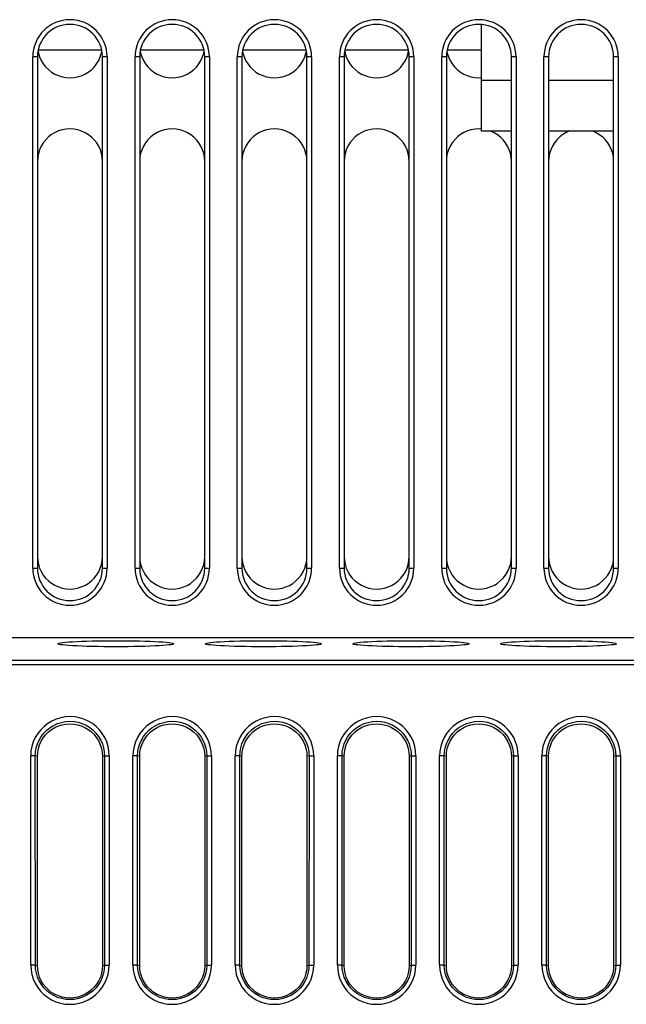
# Model space of a CAD drawing. Header units: millimetres. Extents: x 534 to 1249, y -141 to 479.
# Tile 38 of 51: x 799 to 825, y 398 to 440. Entities that reach past the tile are written whole.
import ezdxf

# ---------------------------------------------------------------- set-up
doc = ezdxf.new("R2010")
doc.units = ezdxf.units.MM
doc.header["$LTSCALE"] = 23.1
doc.layers.get('0').update_dxf_attribs({"linetype": 'CONTINUOUS'})

msp = doc.modelspace()

# ---------------------------------------------------------------- linework, layer by layer
for p, q in [((818.793, 440.293), (818.793, 435.697)), ((799.718, 439.148), (799.734, 439.06)), ((799.727, 439.197), (802.459, 439.197)), ((799.734, 439.06), (799.784, 438.898)), ((802.4, 438.896), (802.451, 439.059)), ((802.451, 439.059), (802.469, 439.154)), ((804.118, 439.148), (804.134, 439.06)), ((804.127, 439.197), (806.859, 439.197)), ((804.134, 439.06), (804.184, 438.898)), ((806.8, 438.896), (806.851, 439.059)), ((806.851, 439.059), (806.869, 439.154)), ((808.518, 439.148), (808.534, 439.06)), ((808.527, 439.197), (811.259, 439.197)), ((808.534, 439.06), (808.584, 438.898)), ((811.2, 438.896), (811.251, 439.059)), ((811.251, 439.059), (811.269, 439.154)), ((812.918, 439.148), (812.934, 439.06)), ((812.927, 439.197), (815.659, 439.197)), ((812.934, 439.06), (812.984, 438.898)), ((815.6, 438.896), (815.651, 439.059)), ((815.651, 439.059), (815.669, 439.154)), ((817.318, 439.148), (817.334, 439.06)), ((817.327, 439.197), (818.793, 439.197)), ((817.334, 439.06), (817.384, 438.898)), ((799.493, 416.897), (799.493, 438.897)), ((799.693, 438.897), (799.493, 438.897)), ((799.693, 438.897), (799.693, 416.897)), ((799.784, 438.898), (799.854, 438.744)), ((802.493, 416.897), (802.493, 438.897)), ((802.693, 438.897), (802.493, 438.897)), ((802.693, 438.897), (802.693, 416.897)), ((803.893, 416.897), (803.893, 438.897)), ((804.093, 438.897), (803.893, 438.897)), ((804.093, 438.897), (804.093, 416.897)), ((804.184, 438.898), (804.254, 438.744)), ((806.893, 416.897), (806.893, 438.897)), ((807.093, 438.897), (806.893, 438.897)), ((807.093, 438.897), (807.093, 416.897)), ((808.293, 416.897), (808.293, 438.897)), ((808.493, 438.897), (808.293, 438.897)), ((808.493, 438.897), (808.493, 416.897)), ((808.584, 438.898), (808.654, 438.744)), ((811.293, 416.897), (811.293, 438.897)), ((811.493, 438.897), (811.293, 438.897)), ((811.493, 438.897), (811.493, 416.897)), ((812.693, 416.897), (812.693, 438.897)), ((812.893, 438.897), (812.693, 438.897)), ((812.893, 438.897), (812.893, 416.897)), ((812.984, 438.898), (813.054, 438.744)), ((815.693, 416.897), (815.693, 438.897)), ((815.893, 438.897), (815.693, 438.897)), ((815.893, 438.897), (815.893, 416.897)), ((817.093, 416.897), (817.093, 438.897)), ((817.293, 438.897), (817.093, 438.897)), ((817.293, 438.897), (817.293, 416.897)), ((817.384, 438.898), (817.454, 438.744)), ((820.093, 416.897), (820.093, 438.897)), ((820.293, 438.897), (820.093, 438.897)), ((820.293, 438.897), (820.293, 416.897)), ((821.493, 416.897), (821.493, 438.897)), ((821.693, 438.897), (821.493, 438.897)), ((821.693, 438.897), (821.693, 416.897)), ((824.493, 416.897), (824.493, 438.897)), ((824.693, 438.897), (824.493, 438.897)), ((824.693, 438.897), (824.693, 416.897)), ((818.793, 437.897), (820.093, 437.897)), ((821.693, 437.897), (824.493, 437.897)), ((818.793, 435.791), (818.698, 435.797)), ((820.093, 435.697), (818.793, 435.697)), ((824.493, 435.697), (821.693, 435.697)), ((799.493, 416.897), (799.693, 416.897)), ((802.493, 416.897), (802.693, 416.897)), ((803.893, 416.897), (804.093, 416.897)), ((806.893, 416.897), (807.093, 416.897)), ((808.293, 416.897), (808.493, 416.897)), ((811.293, 416.897), (811.493, 416.897)), ((812.693, 416.897), (812.893, 416.897)), ((815.693, 416.897), (815.893, 416.897)), ((817.093, 416.897), (817.293, 416.897)), ((820.093, 416.897), (820.293, 416.897)), ((821.493, 416.897), (821.693, 416.897)), ((824.493, 416.897), (824.693, 416.897)), ((848.262, 413.897), (780.991, 413.897)), ((780.356, 412.932), (870.229, 412.932)), ((870.229, 412.732), (780.356, 412.732)), ((799.602, 408.815), (799.402, 408.815)), ((799.403, 399.821), (799.403, 408.815)), ((799.604, 399.815), (799.602, 408.815)), ((799.693, 408.797), (799.602, 408.815)), ((799.693, 399.797), (799.693, 408.797)), ((802.583, 408.815), (802.493, 408.797)), ((802.493, 408.797), (802.493, 399.797)), ((802.583, 408.815), (802.581, 399.815)), ((802.583, 408.815), (802.783, 408.815)), ((802.782, 408.815), (802.782, 399.821)), ((804.002, 408.815), (803.802, 408.815)), ((803.803, 399.821), (803.803, 408.815)), ((804.004, 399.815), (804.002, 408.815)), ((804.093, 408.797), (804.002, 408.815)), ((804.093, 399.797), (804.093, 408.797)), ((806.983, 408.815), (806.893, 408.797)), ((806.893, 408.797), (806.893, 399.797)), ((806.983, 408.815), (806.981, 399.815)), ((806.983, 408.815), (807.183, 408.815)), ((807.182, 408.815), (807.182, 399.821)), ((808.402, 408.815), (808.202, 408.815)), ((808.203, 399.821), (808.203, 408.815)), ((808.404, 399.815), (808.402, 408.815)), ((808.493, 408.797), (808.402, 408.815)), ((808.493, 399.797), (808.493, 408.797)), ((811.383, 408.815), (811.293, 408.797)), ((811.293, 408.797), (811.293, 399.797)), ((811.383, 408.815), (811.381, 399.815)), ((811.383, 408.815), (811.583, 408.815)), ((811.582, 408.815), (811.582, 399.821)), ((812.802, 408.815), (812.602, 408.815)), ((812.603, 399.821), (812.603, 408.815)), ((812.804, 399.815), (812.802, 408.815)), ((812.893, 408.797), (812.802, 408.815)), ((812.893, 399.797), (812.893, 408.797)), ((815.783, 408.815), (815.693, 408.797)), ((815.693, 408.797), (815.693, 399.797)), ((815.783, 408.815), (815.781, 399.815)), ((815.783, 408.815), (815.983, 408.815)), ((815.982, 408.815), (815.982, 399.821)), ((817.202, 408.815), (817.002, 408.815)), ((817.003, 399.821), (817.003, 408.815)), ((817.204, 399.815), (817.202, 408.815)), ((817.293, 408.797), (817.202, 408.815)), ((817.293, 399.797), (817.293, 408.797)), ((820.183, 408.815), (820.093, 408.797)), ((820.093, 408.797), (820.093, 399.797)), ((820.183, 408.815), (820.181, 399.815)), ((820.183, 408.815), (820.383, 408.815)), ((820.382, 408.815), (820.382, 399.821)), ((821.602, 408.815), (821.402, 408.815)), ((821.403, 399.821), (821.403, 408.815)), ((821.604, 399.815), (821.602, 408.815)), ((821.693, 408.797), (821.602, 408.815)), ((821.693, 399.797), (821.693, 408.797)), ((824.583, 408.815), (824.493, 408.797)), ((824.493, 408.797), (824.493, 399.797)), ((824.583, 408.815), (824.581, 399.815)), ((824.583, 408.815), (824.783, 408.815)), ((824.782, 408.815), (824.782, 399.821)), ((799.604, 399.815), (799.404, 399.815)), ((799.604, 399.815), (799.693, 399.797)), ((802.493, 399.797), (802.581, 399.815)), ((802.581, 399.815), (802.781, 399.815)), ((804.004, 399.815), (803.804, 399.815)), ((804.004, 399.815), (804.093, 399.797)), ((806.893, 399.797), (806.981, 399.815)), ((806.981, 399.815), (807.181, 399.815)), ((808.404, 399.815), (808.204, 399.815)), ((808.404, 399.815), (808.493, 399.797)), ((811.293, 399.797), (811.381, 399.815)), ((811.381, 399.815), (811.581, 399.815)), ((812.804, 399.815), (812.604, 399.815)), ((812.804, 399.815), (812.893, 399.797)), ((815.693, 399.797), (815.781, 399.815)), ((815.781, 399.815), (815.981, 399.815)), ((817.204, 399.815), (817.004, 399.815)), ((817.204, 399.815), (817.293, 399.797)), ((820.093, 399.797), (820.181, 399.815)), ((820.181, 399.815), (820.381, 399.815)), ((821.604, 399.815), (821.404, 399.815)), ((821.604, 399.815), (821.693, 399.797)), ((824.493, 399.797), (824.581, 399.815)), ((824.581, 399.815), (824.781, 399.815))]:
    msp.add_line(p, q)
for points in [[(799.854, 438.744), (799.942, 438.6), (800.046, 438.467), (800.164, 438.349), (800.296, 438.246), (800.439, 438.159), (800.593, 438.089), (800.753, 438.039), (800.919, 438.008), (801.087, 437.997), (801.255, 438.006), (801.421, 438.036), (801.582, 438.085), (801.736, 438.154), (801.881, 438.24), (802.014, 438.343), (802.134, 438.461), (802.24, 438.595), (802.329, 438.74), (802.4, 438.896)], [(804.254, 438.744), (804.342, 438.6), (804.446, 438.467), (804.564, 438.349), (804.696, 438.246), (804.839, 438.159), (804.993, 438.089), (805.153, 438.039), (805.319, 438.008), (805.487, 437.997), (805.655, 438.006), (805.821, 438.036), (805.982, 438.085), (806.136, 438.154), (806.281, 438.24), (806.414, 438.343), (806.534, 438.461), (806.64, 438.595), (806.729, 438.74), (806.8, 438.896)], [(808.654, 438.744), (808.742, 438.6), (808.846, 438.467), (808.964, 438.349), (809.096, 438.246), (809.239, 438.159), (809.393, 438.089), (809.553, 438.039), (809.719, 438.008), (809.887, 437.997), (810.055, 438.006), (810.221, 438.036), (810.382, 438.085), (810.536, 438.154), (810.681, 438.24), (810.814, 438.343), (810.934, 438.461), (811.04, 438.595), (811.129, 438.74), (811.2, 438.896)], [(813.054, 438.744), (813.142, 438.6), (813.246, 438.467), (813.364, 438.349), (813.496, 438.246), (813.639, 438.159), (813.793, 438.089), (813.953, 438.039), (814.119, 438.008), (814.287, 437.997), (814.455, 438.006), (814.621, 438.036), (814.782, 438.085), (814.936, 438.154), (815.081, 438.24), (815.214, 438.343), (815.334, 438.461), (815.44, 438.595), (815.529, 438.74), (815.6, 438.896)], [(817.454, 438.744), (817.542, 438.6), (817.646, 438.467), (817.764, 438.349), (817.896, 438.246), (818.039, 438.159), (818.193, 438.089), (818.353, 438.039), (818.519, 438.008), (818.687, 437.997), (818.793, 438.003)], [(802.493, 434.397), (802.482, 434.568), (802.451, 434.734), (802.401, 434.896), (802.331, 435.05), (802.243, 435.194), (802.139, 435.327), (802.021, 435.445), (801.889, 435.548), (801.746, 435.635), (801.593, 435.705), (801.432, 435.755), (801.266, 435.786), (801.098, 435.797), (800.93, 435.788), (800.764, 435.758), (800.603, 435.709), (800.449, 435.64), (800.304, 435.554), (800.171, 435.451), (800.051, 435.333), (799.945, 435.199), (799.856, 435.054), (799.785, 434.898), (799.734, 434.735), (799.703, 434.569), (799.693, 434.397)], [(806.893, 434.397), (806.882, 434.568), (806.851, 434.734), (806.801, 434.896), (806.731, 435.05), (806.643, 435.194), (806.539, 435.327), (806.421, 435.445), (806.289, 435.548), (806.146, 435.635), (805.993, 435.705), (805.832, 435.755), (805.666, 435.786), (805.498, 435.797), (805.33, 435.788), (805.164, 435.758), (805.003, 435.709), (804.849, 435.64), (804.704, 435.554), (804.571, 435.451), (804.451, 435.333), (804.345, 435.199), (804.256, 435.054), (804.185, 434.898), (804.134, 434.735), (804.103, 434.569), (804.093, 434.397)], [(811.293, 434.397), (811.282, 434.568), (811.251, 434.734), (811.201, 434.896), (811.131, 435.05), (811.043, 435.194), (810.939, 435.327), (810.821, 435.445), (810.689, 435.548), (810.546, 435.635), (810.393, 435.705), (810.232, 435.755), (810.066, 435.786), (809.898, 435.797), (809.73, 435.788), (809.564, 435.758), (809.403, 435.709), (809.249, 435.64), (809.104, 435.554), (808.971, 435.451), (808.851, 435.333), (808.745, 435.199), (808.656, 435.054), (808.585, 434.898), (808.534, 434.735), (808.503, 434.569), (808.493, 434.397)], [(815.693, 434.397), (815.682, 434.568), (815.651, 434.734), (815.601, 434.896), (815.531, 435.05), (815.443, 435.194), (815.339, 435.327), (815.221, 435.445), (815.089, 435.548), (814.946, 435.635), (814.793, 435.705), (814.632, 435.755), (814.466, 435.786), (814.298, 435.797), (814.13, 435.788), (813.964, 435.758), (813.803, 435.709), (813.649, 435.64), (813.504, 435.554), (813.371, 435.451), (813.251, 435.333), (813.145, 435.199), (813.056, 435.054), (812.985, 434.898), (812.934, 434.735), (812.903, 434.569), (812.893, 434.397)], [(818.698, 435.797), (818.53, 435.788), (818.364, 435.758), (818.203, 435.709), (818.049, 435.64), (817.904, 435.554), (817.771, 435.451), (817.651, 435.333), (817.545, 435.199), (817.456, 435.054), (817.385, 434.898), (817.334, 434.735), (817.303, 434.569), (817.293, 434.397)], [(820.093, 434.397), (820.082, 434.568), (820.051, 434.734), (820.001, 434.896), (819.931, 435.05), (819.843, 435.194), (819.739, 435.327), (819.621, 435.445), (819.489, 435.548), (819.346, 435.635), (819.209, 435.697)], [(822.577, 435.697), (822.449, 435.64), (822.304, 435.554), (822.171, 435.451), (822.051, 435.333), (821.945, 435.199), (821.856, 435.054), (821.785, 434.898), (821.734, 434.735), (821.703, 434.569), (821.693, 434.397)], [(824.493, 434.397), (824.482, 434.568), (824.451, 434.734), (824.401, 434.896), (824.331, 435.05), (824.243, 435.194), (824.139, 435.327), (824.021, 435.445), (823.889, 435.548), (823.746, 435.635), (823.609, 435.697)], [(799.693, 417.397), (799.703, 417.226), (799.734, 417.06)], [(802.451, 417.059), (802.482, 417.226), (802.493, 417.397)], [(804.093, 417.397), (804.103, 417.226), (804.134, 417.06)], [(806.851, 417.059), (806.882, 417.226), (806.893, 417.397)], [(808.493, 417.397), (808.503, 417.226), (808.534, 417.06)], [(811.251, 417.059), (811.282, 417.226), (811.293, 417.397)], [(812.893, 417.397), (812.903, 417.226), (812.934, 417.06)], [(815.651, 417.059), (815.682, 417.226), (815.693, 417.397)], [(817.293, 417.397), (817.303, 417.226), (817.334, 417.06)], [(820.051, 417.059), (820.082, 417.226), (820.093, 417.397)], [(821.693, 417.397), (821.703, 417.226), (821.734, 417.06)], [(824.451, 417.059), (824.482, 417.226), (824.493, 417.397)], [(799.734, 417.06), (799.784, 416.898), (799.854, 416.744)], [(802.329, 416.74), (802.4, 416.896), (802.451, 417.059)], [(804.134, 417.06), (804.184, 416.898), (804.254, 416.744)], [(806.729, 416.74), (806.8, 416.896), (806.851, 417.059)], [(808.534, 417.06), (808.584, 416.898), (808.654, 416.744)], [(811.129, 416.74), (811.2, 416.896), (811.251, 417.059)], [(812.934, 417.06), (812.984, 416.898), (813.054, 416.744)], [(815.529, 416.74), (815.6, 416.896), (815.651, 417.059)], [(817.334, 417.06), (817.384, 416.898), (817.454, 416.744)], [(819.929, 416.74), (820, 416.896), (820.051, 417.059)], [(821.734, 417.06), (821.784, 416.898), (821.854, 416.744)], [(824.329, 416.74), (824.4, 416.896), (824.451, 417.059)], [(799.854, 416.744), (799.942, 416.6), (800.046, 416.467), (800.164, 416.349), (800.296, 416.246), (800.439, 416.159), (800.593, 416.089), (800.753, 416.039), (800.919, 416.008), (801.087, 415.997), (801.255, 416.006), (801.421, 416.036), (801.582, 416.085), (801.736, 416.154), (801.881, 416.24), (802.014, 416.343), (802.134, 416.461), (802.24, 416.595), (802.329, 416.74)], [(804.254, 416.744), (804.342, 416.6), (804.446, 416.467), (804.564, 416.349), (804.696, 416.246), (804.839, 416.159), (804.993, 416.089), (805.153, 416.039), (805.319, 416.008), (805.487, 415.997), (805.655, 416.006), (805.821, 416.036), (805.982, 416.085), (806.136, 416.154), (806.281, 416.24), (806.414, 416.343), (806.534, 416.461), (806.64, 416.595), (806.729, 416.74)], [(808.654, 416.744), (808.742, 416.6), (808.846, 416.467), (808.964, 416.349), (809.096, 416.246), (809.239, 416.159), (809.393, 416.089), (809.553, 416.039), (809.719, 416.008), (809.887, 415.997), (810.055, 416.006), (810.221, 416.036), (810.382, 416.085), (810.536, 416.154), (810.681, 416.24), (810.814, 416.343), (810.934, 416.461), (811.04, 416.595), (811.129, 416.74)], [(813.054, 416.744), (813.142, 416.6), (813.246, 416.467), (813.364, 416.349), (813.496, 416.246), (813.639, 416.159), (813.793, 416.089), (813.953, 416.039), (814.119, 416.008), (814.287, 415.997), (814.455, 416.006), (814.621, 416.036), (814.782, 416.085), (814.936, 416.154), (815.081, 416.24), (815.214, 416.343), (815.334, 416.461), (815.44, 416.595), (815.529, 416.74)], [(817.454, 416.744), (817.542, 416.6), (817.646, 416.467), (817.764, 416.349), (817.896, 416.246), (818.039, 416.159), (818.193, 416.089), (818.353, 416.039), (818.519, 416.008), (818.687, 415.997), (818.855, 416.006), (819.021, 416.036), (819.182, 416.085), (819.336, 416.154), (819.481, 416.24), (819.614, 416.343), (819.734, 416.461), (819.84, 416.595), (819.929, 416.74)], [(821.854, 416.744), (821.942, 416.6), (822.046, 416.467), (822.164, 416.349), (822.296, 416.246), (822.439, 416.159), (822.593, 416.089), (822.753, 416.039), (822.919, 416.008), (823.087, 415.997), (823.255, 416.006), (823.421, 416.036), (823.582, 416.085), (823.736, 416.154), (823.881, 416.24), (824.014, 416.343), (824.134, 416.461), (824.24, 416.595), (824.329, 416.74)], [(800.568, 413.643), (800.582, 413.657), (800.622, 413.67), (800.69, 413.683), (800.783, 413.696), (800.902, 413.708), (801.045, 413.72), (801.208, 413.73), (801.392, 413.74), (801.595, 413.749), (801.814, 413.756), (802.047, 413.762), (802.292, 413.767), (802.545, 413.771), (802.803, 413.773), (803.064, 413.774), (803.325, 413.773), (803.583, 413.771), (803.835, 413.768), (804.079, 413.763), (804.313, 413.756), (804.532, 413.749), (804.736, 413.74), (804.921, 413.731), (805.086, 413.72), (805.229, 413.709), (805.35, 413.696), (805.444, 413.683), (805.513, 413.67), (805.554, 413.657), (805.567, 413.643)], [(805.567, 413.643), (805.554, 413.629), (805.513, 413.616), (805.446, 413.602), (805.352, 413.59), (805.233, 413.577), (805.091, 413.566), (804.927, 413.555), (804.743, 413.546), (804.541, 413.537), (804.321, 413.529), (804.088, 413.523), (803.844, 413.518), (803.591, 413.515), (803.332, 413.513), (803.071, 413.512), (802.81, 413.513), (802.552, 413.515), (802.3, 413.518), (802.056, 413.523), (801.823, 413.529), (801.603, 413.537), (801.4, 413.545), (801.215, 413.555), (801.05, 413.565), (800.906, 413.577), (800.786, 413.589), (800.691, 413.602), (800.622, 413.616), (800.582, 413.629), (800.568, 413.643)], [(806.918, 413.643), (806.932, 413.657), (806.972, 413.67), (807.04, 413.683), (807.133, 413.696), (807.252, 413.708), (807.395, 413.72), (807.558, 413.73), (807.742, 413.74), (807.945, 413.749), (808.164, 413.756), (808.397, 413.762), (808.642, 413.767), (808.895, 413.771), (809.153, 413.773), (809.414, 413.774), (809.675, 413.773), (809.933, 413.771), (810.185, 413.768), (810.429, 413.763), (810.663, 413.756), (810.882, 413.749), (811.086, 413.74), (811.271, 413.731), (811.436, 413.72), (811.579, 413.709), (811.7, 413.696), (811.794, 413.683), (811.863, 413.67), (811.904, 413.657), (811.917, 413.643)], [(811.917, 413.643), (811.904, 413.629), (811.863, 413.616), (811.796, 413.602), (811.702, 413.59), (811.583, 413.577), (811.441, 413.566), (811.277, 413.555), (811.093, 413.546), (810.891, 413.537), (810.671, 413.529), (810.438, 413.523), (810.194, 413.518), (809.941, 413.515), (809.682, 413.513), (809.421, 413.512), (809.16, 413.513), (808.902, 413.515), (808.65, 413.518), (808.406, 413.523), (808.173, 413.529), (807.953, 413.537), (807.75, 413.545), (807.565, 413.555), (807.4, 413.565), (807.256, 413.577), (807.136, 413.589), (807.041, 413.602), (806.972, 413.616), (806.932, 413.629), (806.918, 413.643)], [(813.268, 413.643), (813.282, 413.657), (813.322, 413.67), (813.39, 413.683), (813.483, 413.696), (813.602, 413.708), (813.745, 413.72), (813.908, 413.73), (814.092, 413.74), (814.295, 413.749), (814.514, 413.756), (814.747, 413.762), (814.992, 413.767), (815.245, 413.771), (815.503, 413.773), (815.764, 413.774), (816.025, 413.773), (816.283, 413.771), (816.535, 413.768), (816.779, 413.763), (817.013, 413.756), (817.232, 413.749), (817.436, 413.74), (817.621, 413.731), (817.786, 413.72), (817.929, 413.709), (818.05, 413.696), (818.144, 413.683), (818.213, 413.67), (818.254, 413.657), (818.267, 413.643)], [(818.267, 413.643), (818.254, 413.629), (818.213, 413.616), (818.146, 413.602), (818.052, 413.59), (817.933, 413.577), (817.791, 413.566), (817.627, 413.555), (817.443, 413.546), (817.241, 413.537), (817.021, 413.529), (816.788, 413.523), (816.544, 413.518), (816.291, 413.515), (816.032, 413.513), (815.771, 413.512), (815.51, 413.513), (815.252, 413.515), (815, 413.518), (814.756, 413.523), (814.523, 413.529), (814.303, 413.537), (814.1, 413.545), (813.915, 413.555), (813.75, 413.565), (813.606, 413.577), (813.486, 413.589), (813.391, 413.602), (813.322, 413.616), (813.282, 413.629), (813.268, 413.643)], [(819.618, 413.643), (819.632, 413.657), (819.672, 413.67), (819.74, 413.683), (819.833, 413.696), (819.952, 413.708), (820.095, 413.72), (820.258, 413.73), (820.442, 413.74), (820.645, 413.749), (820.864, 413.756), (821.097, 413.762), (821.342, 413.767), (821.595, 413.771), (821.853, 413.773), (822.114, 413.774), (822.375, 413.773), (822.633, 413.771), (822.885, 413.768), (823.129, 413.763), (823.363, 413.756), (823.582, 413.749), (823.786, 413.74), (823.971, 413.731), (824.136, 413.72), (824.279, 413.709), (824.4, 413.696), (824.494, 413.683), (824.563, 413.67), (824.604, 413.657), (824.617, 413.643)], [(824.617, 413.643), (824.604, 413.629), (824.563, 413.616), (824.496, 413.602), (824.402, 413.59), (824.283, 413.577), (824.141, 413.566), (823.977, 413.555), (823.793, 413.546), (823.591, 413.537), (823.371, 413.529), (823.138, 413.523), (822.894, 413.518), (822.641, 413.515), (822.382, 413.513), (822.121, 413.512), (821.86, 413.513), (821.602, 413.515), (821.35, 413.518), (821.106, 413.523), (820.873, 413.529), (820.653, 413.537), (820.45, 413.545), (820.265, 413.555), (820.1, 413.565), (819.956, 413.577), (819.836, 413.589), (819.741, 413.602), (819.672, 413.616), (819.632, 413.629), (819.618, 413.643)], [(802.784, 408.815), (802.771, 409.021), (802.734, 409.221), (802.673, 409.416), (802.59, 409.602), (802.484, 409.777), (802.358, 409.938), (802.215, 410.081), (802.056, 410.206), (801.881, 410.312), (801.696, 410.396), (801.501, 410.457), (801.301, 410.494), (801.098, 410.507), (800.895, 410.495), (800.695, 410.459), (800.5, 410.4), (800.314, 410.317), (800.139, 410.212), (799.978, 410.087), (799.833, 409.944), (799.705, 409.783), (799.598, 409.607), (799.513, 409.419), (799.451, 409.222), (799.414, 409.021), (799.402, 408.815)], [(799.602, 408.815), (799.613, 408.99), (799.645, 409.164), (799.697, 409.333), (799.768, 409.496), (799.859, 409.65), (799.967, 409.793), (800.093, 409.921), (800.234, 410.033), (800.388, 410.128), (800.554, 410.204), (800.728, 410.26), (800.907, 410.294), (801.088, 410.306), (801.27, 410.295), (801.449, 410.262), (801.623, 410.207), (801.789, 410.132), (801.944, 410.038), (802.086, 409.927), (802.213, 409.798), (802.323, 409.655), (802.415, 409.499), (802.488, 409.335), (802.54, 409.165), (802.572, 408.99), (802.583, 408.815)], [(799.693, 408.797), (799.703, 408.968), (799.734, 409.134), (799.784, 409.296), (799.854, 409.45), (799.942, 409.594), (800.046, 409.727), (800.164, 409.845), (800.296, 409.948), (800.439, 410.035), (800.593, 410.105), (800.753, 410.155), (800.919, 410.186), (801.087, 410.197), (801.255, 410.188), (801.421, 410.158), (801.582, 410.109), (801.736, 410.04), (801.881, 409.954), (802.014, 409.851), (802.134, 409.733), (802.24, 409.599), (802.329, 409.454), (802.4, 409.298), (802.451, 409.135), (802.482, 408.969), (802.493, 408.797)], [(807.184, 408.815), (807.171, 409.021), (807.134, 409.221), (807.073, 409.416), (806.99, 409.602), (806.884, 409.777), (806.758, 409.938), (806.615, 410.081), (806.456, 410.206), (806.281, 410.312), (806.096, 410.396), (805.901, 410.457), (805.701, 410.494), (805.498, 410.507), (805.295, 410.495), (805.095, 410.459), (804.9, 410.4), (804.714, 410.317), (804.539, 410.212), (804.378, 410.087), (804.233, 409.944), (804.105, 409.783), (803.998, 409.607), (803.913, 409.419), (803.851, 409.222), (803.814, 409.021), (803.802, 408.815)], [(804.002, 408.815), (804.013, 408.99), (804.045, 409.164), (804.097, 409.333), (804.168, 409.496), (804.259, 409.65), (804.367, 409.793), (804.493, 409.921), (804.634, 410.033), (804.788, 410.128), (804.954, 410.204), (805.128, 410.26), (805.307, 410.294), (805.488, 410.306), (805.67, 410.295), (805.849, 410.262), (806.023, 410.207), (806.189, 410.132), (806.344, 410.038), (806.486, 409.927), (806.613, 409.798), (806.723, 409.655), (806.815, 409.499), (806.888, 409.335), (806.94, 409.165), (806.972, 408.99), (806.983, 408.815)], [(804.093, 408.797), (804.103, 408.968), (804.134, 409.134), (804.184, 409.296), (804.254, 409.45), (804.342, 409.594), (804.446, 409.727), (804.564, 409.845), (804.696, 409.948), (804.839, 410.035), (804.993, 410.105), (805.153, 410.155), (805.319, 410.186), (805.487, 410.197), (805.655, 410.188), (805.821, 410.158), (805.982, 410.109), (806.136, 410.04), (806.281, 409.954), (806.414, 409.851), (806.534, 409.733), (806.64, 409.599), (806.729, 409.454), (806.8, 409.298), (806.851, 409.135), (806.882, 408.969), (806.893, 408.797)], [(811.584, 408.815), (811.571, 409.021), (811.534, 409.221), (811.473, 409.416), (811.39, 409.602), (811.284, 409.777), (811.158, 409.938), (811.015, 410.081), (810.856, 410.206), (810.681, 410.312), (810.496, 410.396), (810.301, 410.457), (810.101, 410.494), (809.898, 410.507), (809.695, 410.495), (809.495, 410.459), (809.3, 410.4), (809.114, 410.317), (808.939, 410.212), (808.778, 410.087), (808.633, 409.944), (808.505, 409.783), (808.398, 409.607), (808.313, 409.419), (808.251, 409.222), (808.214, 409.021), (808.202, 408.815)], [(808.402, 408.815), (808.413, 408.99), (808.445, 409.164), (808.497, 409.333), (808.568, 409.496), (808.659, 409.65), (808.767, 409.793), (808.893, 409.921), (809.034, 410.033), (809.188, 410.128), (809.354, 410.204), (809.528, 410.26), (809.707, 410.294), (809.888, 410.306), (810.07, 410.295), (810.249, 410.262), (810.423, 410.207), (810.589, 410.132), (810.744, 410.038), (810.886, 409.927), (811.013, 409.798), (811.123, 409.655), (811.215, 409.499), (811.288, 409.335), (811.34, 409.165), (811.372, 408.99), (811.383, 408.815)], [(808.493, 408.797), (808.503, 408.968), (808.534, 409.134), (808.584, 409.296), (808.654, 409.45), (808.742, 409.594), (808.846, 409.727), (808.964, 409.845), (809.096, 409.948), (809.239, 410.035), (809.393, 410.105), (809.553, 410.155), (809.719, 410.186), (809.887, 410.197), (810.055, 410.188), (810.221, 410.158), (810.382, 410.109), (810.536, 410.04), (810.681, 409.954), (810.814, 409.851), (810.934, 409.733), (811.04, 409.599), (811.129, 409.454), (811.2, 409.298), (811.251, 409.135), (811.282, 408.969), (811.293, 408.797)], [(815.984, 408.815), (815.971, 409.021), (815.934, 409.221), (815.873, 409.416), (815.79, 409.602), (815.684, 409.777), (815.558, 409.938), (815.415, 410.081), (815.256, 410.206), (815.081, 410.312), (814.896, 410.396), (814.701, 410.457), (814.501, 410.494), (814.298, 410.507), (814.095, 410.495), (813.895, 410.459), (813.7, 410.4), (813.514, 410.317), (813.339, 410.212), (813.178, 410.087), (813.033, 409.944), (812.905, 409.783), (812.798, 409.607), (812.713, 409.419), (812.651, 409.222), (812.614, 409.021), (812.602, 408.815)], [(812.802, 408.815), (812.813, 408.99), (812.845, 409.164), (812.897, 409.333), (812.968, 409.496), (813.059, 409.65), (813.167, 409.793), (813.293, 409.921), (813.434, 410.033), (813.588, 410.128), (813.754, 410.204), (813.928, 410.26), (814.107, 410.294), (814.288, 410.306), (814.47, 410.295), (814.649, 410.262), (814.823, 410.207), (814.989, 410.132), (815.144, 410.038), (815.286, 409.927), (815.413, 409.798), (815.523, 409.655), (815.615, 409.499), (815.688, 409.335), (815.74, 409.165), (815.772, 408.99), (815.783, 408.815)], [(812.893, 408.797), (812.903, 408.968), (812.934, 409.134), (812.984, 409.296), (813.054, 409.45), (813.142, 409.594), (813.246, 409.727), (813.364, 409.845), (813.496, 409.948), (813.639, 410.035), (813.793, 410.105), (813.953, 410.155), (814.119, 410.186), (814.287, 410.197), (814.455, 410.188), (814.621, 410.158), (814.782, 410.109), (814.936, 410.04), (815.081, 409.954), (815.214, 409.851), (815.334, 409.733), (815.44, 409.599), (815.529, 409.454), (815.6, 409.298), (815.651, 409.135), (815.682, 408.969), (815.693, 408.797)], [(820.384, 408.815), (820.371, 409.021), (820.334, 409.221), (820.273, 409.416), (820.19, 409.602), (820.084, 409.777), (819.958, 409.938), (819.815, 410.081), (819.656, 410.206), (819.481, 410.312), (819.296, 410.396), (819.101, 410.457), (818.901, 410.494), (818.698, 410.507), (818.495, 410.495), (818.295, 410.459), (818.1, 410.4), (817.914, 410.317), (817.739, 410.212), (817.578, 410.087), (817.433, 409.944), (817.305, 409.783), (817.198, 409.607), (817.113, 409.419), (817.051, 409.222), (817.014, 409.021), (817.002, 408.815)], [(817.202, 408.815), (817.213, 408.99), (817.245, 409.164), (817.297, 409.333), (817.368, 409.496), (817.459, 409.65), (817.567, 409.793), (817.693, 409.921), (817.834, 410.033), (817.988, 410.128), (818.154, 410.204), (818.328, 410.26), (818.507, 410.294), (818.688, 410.306), (818.87, 410.295), (819.049, 410.262), (819.223, 410.207), (819.389, 410.132), (819.544, 410.038), (819.686, 409.927), (819.813, 409.798), (819.923, 409.655), (820.015, 409.499), (820.088, 409.335), (820.14, 409.165), (820.172, 408.99), (820.183, 408.815)], [(817.293, 408.797), (817.303, 408.968), (817.334, 409.134), (817.384, 409.296), (817.454, 409.45), (817.542, 409.594), (817.646, 409.727), (817.764, 409.845), (817.896, 409.948), (818.039, 410.035), (818.193, 410.105), (818.353, 410.155), (818.519, 410.186), (818.687, 410.197), (818.855, 410.188), (819.021, 410.158), (819.182, 410.109), (819.336, 410.04), (819.481, 409.954), (819.614, 409.851), (819.734, 409.733), (819.84, 409.599), (819.929, 409.454), (820, 409.298), (820.051, 409.135), (820.082, 408.969), (820.093, 408.797)], [(824.784, 408.815), (824.771, 409.021), (824.734, 409.221), (824.673, 409.416), (824.59, 409.602), (824.484, 409.777), (824.358, 409.938), (824.215, 410.081), (824.056, 410.206), (823.881, 410.312), (823.696, 410.396), (823.501, 410.457), (823.301, 410.494), (823.098, 410.507), (822.895, 410.495), (822.695, 410.459), (822.5, 410.4), (822.314, 410.317), (822.139, 410.212), (821.978, 410.087), (821.833, 409.944), (821.705, 409.783), (821.598, 409.607), (821.513, 409.419), (821.451, 409.222), (821.414, 409.021), (821.402, 408.815)], [(821.602, 408.815), (821.613, 408.99), (821.645, 409.164), (821.697, 409.333), (821.768, 409.496), (821.859, 409.65), (821.967, 409.793), (822.093, 409.921), (822.234, 410.033), (822.388, 410.128), (822.554, 410.204), (822.728, 410.26), (822.907, 410.294), (823.088, 410.306), (823.27, 410.295), (823.449, 410.262), (823.623, 410.207), (823.789, 410.132), (823.944, 410.038), (824.086, 409.927), (824.213, 409.798), (824.323, 409.655), (824.415, 409.499), (824.488, 409.335), (824.54, 409.165), (824.572, 408.99), (824.583, 408.815)], [(821.693, 408.797), (821.703, 408.968), (821.734, 409.134), (821.784, 409.296), (821.854, 409.45), (821.942, 409.594), (822.046, 409.727), (822.164, 409.845), (822.296, 409.948), (822.439, 410.035), (822.593, 410.105), (822.753, 410.155), (822.919, 410.186), (823.087, 410.197), (823.255, 410.188), (823.421, 410.158), (823.582, 410.109), (823.736, 410.04), (823.881, 409.954), (824.014, 409.851), (824.134, 409.733), (824.24, 409.599), (824.329, 409.454), (824.4, 409.298), (824.451, 409.135), (824.482, 408.969), (824.493, 408.797)], [(799.403, 399.821), (799.416, 399.612), (799.453, 399.41), (799.514, 399.215), (799.598, 399.029), (799.703, 398.854), (799.829, 398.694), (799.972, 398.551), (800.131, 398.426), (800.305, 398.321), (800.491, 398.237), (800.685, 398.176), (800.885, 398.139), (801.087, 398.126), (801.29, 398.137), (801.49, 398.173), (801.684, 398.233), (801.87, 398.316), (802.045, 398.42), (802.206, 398.545), (802.351, 398.688), (802.478, 398.849), (802.585, 399.024), (802.67, 399.212), (802.732, 399.408), (802.769, 399.611), (802.782, 399.821)], [(802.581, 399.814), (802.57, 399.64), (802.538, 399.467), (802.486, 399.298), (802.415, 399.135), (802.324, 398.981), (802.216, 398.839), (802.091, 398.711), (801.95, 398.599), (801.796, 398.505), (801.63, 398.429), (801.457, 398.373), (801.278, 398.339), (801.097, 398.326), (800.915, 398.337), (800.737, 398.371), (800.563, 398.425), (800.398, 398.5), (800.243, 398.594), (800.1, 398.705), (799.974, 398.833), (799.864, 398.977), (799.772, 399.132), (799.7, 399.296), (799.647, 399.466), (799.615, 399.64), (799.604, 399.815)], [(802.493, 399.797), (802.482, 399.626), (802.451, 399.46), (802.401, 399.298), (802.331, 399.144), (802.243, 399), (802.139, 398.867), (802.021, 398.749), (801.889, 398.646), (801.746, 398.559), (801.593, 398.489), (801.432, 398.439), (801.266, 398.408), (801.098, 398.397), (800.93, 398.406), (800.764, 398.436), (800.603, 398.485), (800.449, 398.554), (800.304, 398.64), (800.171, 398.743), (800.051, 398.861), (799.945, 398.995), (799.856, 399.14), (799.785, 399.296), (799.734, 399.459), (799.703, 399.626), (799.693, 399.797)], [(803.803, 399.821), (803.816, 399.612), (803.853, 399.41), (803.914, 399.215), (803.998, 399.029), (804.103, 398.854), (804.229, 398.694), (804.372, 398.551), (804.531, 398.426), (804.705, 398.321), (804.891, 398.237), (805.085, 398.176), (805.285, 398.139), (805.487, 398.126), (805.69, 398.137), (805.89, 398.173), (806.084, 398.233), (806.27, 398.316), (806.445, 398.42), (806.606, 398.545), (806.751, 398.688), (806.878, 398.849), (806.985, 399.024), (807.07, 399.212), (807.132, 399.408), (807.169, 399.611), (807.182, 399.821)], [(806.981, 399.814), (806.97, 399.64), (806.938, 399.467), (806.886, 399.298), (806.815, 399.135), (806.724, 398.981), (806.616, 398.839), (806.491, 398.711), (806.35, 398.599), (806.196, 398.505), (806.03, 398.429), (805.857, 398.373), (805.678, 398.339), (805.497, 398.326), (805.315, 398.337), (805.137, 398.371), (804.963, 398.425), (804.798, 398.5), (804.643, 398.594), (804.5, 398.705), (804.374, 398.833), (804.264, 398.977), (804.172, 399.132), (804.1, 399.296), (804.047, 399.466), (804.015, 399.64), (804.004, 399.815)], [(806.893, 399.797), (806.882, 399.626), (806.851, 399.46), (806.801, 399.298), (806.731, 399.144), (806.643, 399), (806.539, 398.867), (806.421, 398.749), (806.289, 398.646), (806.146, 398.559), (805.993, 398.489), (805.832, 398.439), (805.666, 398.408), (805.498, 398.397), (805.33, 398.406), (805.164, 398.436), (805.003, 398.485), (804.849, 398.554), (804.704, 398.64), (804.571, 398.743), (804.451, 398.861), (804.345, 398.995), (804.256, 399.14), (804.185, 399.296), (804.134, 399.459), (804.103, 399.626), (804.093, 399.797)], [(808.203, 399.821), (808.216, 399.612), (808.253, 399.41), (808.314, 399.215), (808.398, 399.029), (808.503, 398.854), (808.629, 398.694), (808.772, 398.551), (808.931, 398.426), (809.105, 398.321), (809.291, 398.237), (809.485, 398.176), (809.685, 398.139), (809.887, 398.126), (810.09, 398.137), (810.29, 398.173), (810.484, 398.233), (810.67, 398.316), (810.845, 398.42), (811.006, 398.545), (811.151, 398.688), (811.278, 398.849), (811.385, 399.024), (811.47, 399.212), (811.532, 399.408), (811.569, 399.611), (811.582, 399.821)], [(811.381, 399.814), (811.37, 399.64), (811.338, 399.467), (811.286, 399.298), (811.215, 399.135), (811.124, 398.981), (811.016, 398.839), (810.891, 398.711), (810.75, 398.599), (810.596, 398.505), (810.43, 398.429), (810.257, 398.373), (810.078, 398.339), (809.897, 398.326), (809.715, 398.337), (809.537, 398.371), (809.363, 398.425), (809.198, 398.5), (809.043, 398.594), (808.9, 398.705), (808.774, 398.833), (808.664, 398.977), (808.572, 399.132), (808.5, 399.296), (808.447, 399.466), (808.415, 399.64), (808.404, 399.815)], [(811.293, 399.797), (811.282, 399.626), (811.251, 399.46), (811.201, 399.298), (811.131, 399.144), (811.043, 399), (810.939, 398.867), (810.821, 398.749), (810.689, 398.646), (810.546, 398.559), (810.393, 398.489), (810.232, 398.439), (810.066, 398.408), (809.898, 398.397), (809.73, 398.406), (809.564, 398.436), (809.403, 398.485), (809.249, 398.554), (809.104, 398.64), (808.971, 398.743), (808.851, 398.861), (808.745, 398.995), (808.656, 399.14), (808.585, 399.296), (808.534, 399.459), (808.503, 399.626), (808.493, 399.797)], [(812.603, 399.821), (812.616, 399.612), (812.653, 399.41), (812.714, 399.215), (812.798, 399.029), (812.903, 398.854), (813.029, 398.694), (813.172, 398.551), (813.331, 398.426), (813.505, 398.321), (813.691, 398.237), (813.885, 398.176), (814.085, 398.139), (814.287, 398.126), (814.49, 398.137), (814.69, 398.173), (814.884, 398.233), (815.07, 398.316), (815.245, 398.42), (815.406, 398.545), (815.551, 398.688), (815.678, 398.849), (815.785, 399.024), (815.87, 399.212), (815.932, 399.408), (815.969, 399.611), (815.982, 399.821)], [(815.781, 399.814), (815.77, 399.64), (815.738, 399.467), (815.686, 399.298), (815.615, 399.135), (815.524, 398.981), (815.416, 398.839), (815.291, 398.711), (815.15, 398.599), (814.996, 398.505), (814.83, 398.429), (814.657, 398.373), (814.478, 398.339), (814.297, 398.326), (814.115, 398.337), (813.937, 398.371), (813.763, 398.425), (813.598, 398.5), (813.443, 398.594), (813.3, 398.705), (813.174, 398.833), (813.064, 398.977), (812.972, 399.132), (812.9, 399.296), (812.847, 399.466), (812.815, 399.64), (812.804, 399.815)], [(815.693, 399.797), (815.682, 399.626), (815.651, 399.46), (815.601, 399.298), (815.531, 399.144), (815.443, 399), (815.339, 398.867), (815.221, 398.749), (815.089, 398.646), (814.946, 398.559), (814.793, 398.489), (814.632, 398.439), (814.466, 398.408), (814.298, 398.397), (814.13, 398.406), (813.964, 398.436), (813.803, 398.485), (813.649, 398.554), (813.504, 398.64), (813.371, 398.743), (813.251, 398.861), (813.145, 398.995), (813.056, 399.14), (812.985, 399.296), (812.934, 399.459), (812.903, 399.626), (812.893, 399.797)], [(817.003, 399.821), (817.016, 399.612), (817.053, 399.41), (817.114, 399.215), (817.198, 399.029), (817.303, 398.854), (817.429, 398.694), (817.572, 398.551), (817.731, 398.426), (817.905, 398.321), (818.091, 398.237), (818.285, 398.176), (818.485, 398.139), (818.687, 398.126), (818.89, 398.137), (819.09, 398.173), (819.284, 398.233), (819.47, 398.316), (819.645, 398.42), (819.806, 398.545), (819.951, 398.688), (820.078, 398.849), (820.185, 399.024), (820.27, 399.212), (820.332, 399.408), (820.369, 399.611), (820.382, 399.821)], [(820.181, 399.814), (820.17, 399.64), (820.138, 399.467), (820.086, 399.298), (820.015, 399.135), (819.924, 398.981), (819.816, 398.839), (819.691, 398.711), (819.55, 398.599), (819.396, 398.505), (819.23, 398.429), (819.057, 398.373), (818.878, 398.339), (818.697, 398.326), (818.515, 398.337), (818.337, 398.371), (818.163, 398.425), (817.998, 398.5), (817.843, 398.594), (817.7, 398.705), (817.574, 398.833), (817.464, 398.977), (817.372, 399.132), (817.3, 399.296), (817.247, 399.466), (817.215, 399.64), (817.204, 399.815)], [(820.093, 399.797), (820.082, 399.626), (820.051, 399.46), (820.001, 399.298), (819.931, 399.144), (819.843, 399), (819.739, 398.867), (819.621, 398.749), (819.489, 398.646), (819.346, 398.559), (819.193, 398.489), (819.032, 398.439), (818.866, 398.408), (818.698, 398.397), (818.53, 398.406), (818.364, 398.436), (818.203, 398.485), (818.049, 398.554), (817.904, 398.64), (817.771, 398.743), (817.651, 398.861), (817.545, 398.995), (817.456, 399.14), (817.385, 399.296), (817.334, 399.459), (817.303, 399.626), (817.293, 399.797)], [(821.403, 399.821), (821.416, 399.612), (821.453, 399.41), (821.514, 399.215), (821.598, 399.029), (821.703, 398.854), (821.829, 398.694), (821.972, 398.551), (822.131, 398.426), (822.305, 398.321), (822.491, 398.237), (822.685, 398.176), (822.885, 398.139), (823.087, 398.126), (823.29, 398.137), (823.49, 398.173), (823.684, 398.233), (823.87, 398.316), (824.045, 398.42), (824.206, 398.545), (824.351, 398.688), (824.478, 398.849), (824.585, 399.024), (824.67, 399.212), (824.732, 399.408), (824.769, 399.611), (824.782, 399.821)], [(824.581, 399.814), (824.57, 399.64), (824.538, 399.467), (824.486, 399.298), (824.415, 399.135), (824.324, 398.981), (824.216, 398.839), (824.091, 398.711), (823.95, 398.599), (823.796, 398.505), (823.63, 398.429), (823.457, 398.373), (823.278, 398.339), (823.097, 398.326), (822.915, 398.337), (822.737, 398.371), (822.563, 398.425), (822.398, 398.5), (822.243, 398.594), (822.1, 398.705), (821.974, 398.833), (821.864, 398.977), (821.772, 399.132), (821.7, 399.296), (821.647, 399.466), (821.615, 399.64), (821.604, 399.815)], [(824.493, 399.797), (824.482, 399.626), (824.451, 399.46), (824.401, 399.298), (824.331, 399.144), (824.243, 399), (824.139, 398.867), (824.021, 398.749), (823.889, 398.646), (823.746, 398.559), (823.593, 398.489), (823.432, 398.439), (823.266, 398.408), (823.098, 398.397), (822.93, 398.406), (822.764, 398.436), (822.603, 398.485), (822.449, 398.554), (822.304, 398.64), (822.171, 398.743), (822.051, 398.861), (821.945, 398.995), (821.856, 399.14), (821.785, 399.296), (821.734, 399.459), (821.703, 399.626), (821.693, 399.797)]]:
    msp.add_lwpolyline(points)
for centre, radius, start, end in [((801.093, 438.897), 1.6, 0, 180), ((801.093, 438.897), 1.4, 0, 180), ((805.493, 438.897), 1.6, 0, 180), ((805.493, 438.897), 1.4, 0, 180), ((809.893, 438.897), 1.6, 0, 180), ((809.893, 438.897), 1.4, 0, 180), ((814.293, 438.897), 1.6, 0, 180), ((814.293, 438.897), 1.4, 0, 180), ((818.693, 438.897), 1.6, 0, 180), ((818.693, 438.897), 1.4, 0, 180), ((823.093, 438.897), 1.6, 0, 180), ((823.093, 438.897), 1.4, 0, 180), ((801.093, 416.897), 1.6, 180, 360), ((801.093, 416.897), 1.4, 180, 360), ((805.493, 416.897), 1.6, 180, 360), ((805.493, 416.897), 1.4, 180, 360), ((809.893, 416.897), 1.6, 180, 360), ((809.893, 416.897), 1.4, 180, 360), ((814.293, 416.897), 1.6, 180, 360), ((814.293, 416.897), 1.4, 180, 360), ((818.693, 416.897), 1.6, 180, 360), ((818.693, 416.897), 1.4, 180, 360), ((823.093, 416.897), 1.6, 180, 360), ((823.093, 416.897), 1.4, 180, 360)]:
    msp.add_arc(centre, radius, start, end)

doc.saveas('drawing.dxf')
